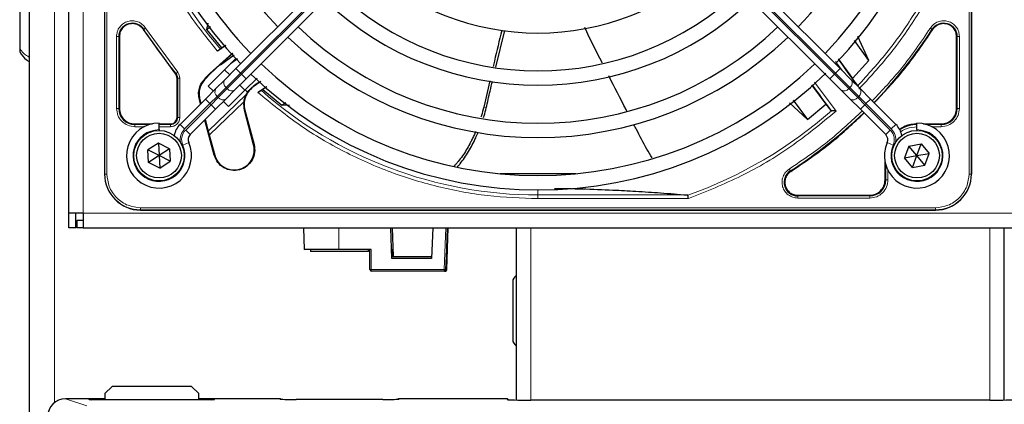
# Paper-space layout 'Blatt3' of a CAD drawing. Header units: millimetres. Extents: x 5 to 418, y 2 to 292.
# Tile 44 of 83: x 81 to 104, y 209 to 218. Entities that reach past the tile are written whole.
import ezdxf

# ---------------------------------------------------------------- set-up
doc = ezdxf.new("R2010")
doc.units = ezdxf.units.MM

psp = doc.layouts.new('Blatt3')

# ---------------------------------------------------------------- linework, layer by layer
at = {"color": 7, "linetype": 'Continuous', "lineweight": 25}
for p, q in [((81.1881, 234.7185), (81.1881, 186.3851)), ((82.1047, 213.4185), (82.1047, 233.5851)), ((82.9297, 232.6768), (82.9297, 214.3268)), ((102.9464, 232.6768), (102.9464, 214.3268)), ((102.9464, 214.3268), (102.9464, 222.7969)), ((91.6166, 222.416), (85.9646, 216.7641)), ((94.2596, 222.416), (99.9115, 216.7641)), ((86.2003, 216.5284), (91.8523, 222.1803)), ((99.6758, 216.5284), (94.0239, 222.1803)), ((82.9297, 222.1025), (82.9297, 214.3268)), ((80.9714, 218.1735), (80.9714, 217.2204)), ((85.3135, 217.815), (85.2871, 217.6693)), ((83.8234, 217.6652), (84.5701, 216.6373)), ((85.2871, 217.6693), (85.3757, 217.7326)), ((85.2871, 217.6693), (85.6335, 217.2409)), ((91.9665, 216.7982), (92.1692, 217.6423)), ((83.2722, 217.5038), (83.2722, 215.8435)), ((100.5789, 216.948), (100.2483, 217.4162)), ((100.5789, 216.948), (100.3205, 217.504)), ((102.6039, 215.8435), (102.6039, 217.5038)), ((80.9714, 217.2204), (80.9714, 217.1468)), ((85.3652, 216.6478), (85.8823, 217.123)), ((85.7283, 217.2976), (85.5398, 217.1626)), ((85.8888, 217.1158), (85.5987, 216.8578)), ((85.6335, 217.2409), (85.6064, 217.2124)), ((85.6335, 217.2409), (85.7226, 217.3042)), ((85.3249, 216.36), (85.9595, 216.9946)), ((85.9271, 217.0738), (85.61, 216.8453)), ((86.0034, 216.9916), (85.8414, 216.8765)), ((99.8726, 216.9914), (100.2021, 216.5326)), ((100.2021, 216.5326), (100.5789, 216.948)), ((85.5989, 216.8575), (85.372, 216.6389)), ((85.61, 216.8453), (85.5987, 216.8578)), ((85.702, 216.7372), (85.8199, 216.6193)), ((85.9646, 216.7641), (85.7063, 216.5057)), ((99.9115, 216.7641), (100.1698, 216.5057)), ((84.6039, 215.6351), (84.6039, 216.5427)), ((85.3652, 216.6478), (85.2493, 216.5319)), ((85.2616, 216.5286), (85.372, 216.6389)), ((85.7063, 216.5057), (85.5009, 216.3004)), ((85.942, 216.27), (86.2003, 216.5284)), ((86.4521, 216.5444), (86.1774, 216.2697)), ((86.54, 216.4635), (86.3633, 216.34)), ((91.8254, 216.4804), (91.6853, 215.8737)), ((99.9341, 216.27), (99.6758, 216.5284)), ((100.1698, 216.5057), (100.3752, 216.3004)), ((100.3105, 216.3768), (100.2021, 216.5326)), ((85.5009, 216.3004), (85.2593, 216.0587)), ((85.4427, 216.2422), (85.3249, 216.36)), ((85.7366, 216.0647), (85.942, 216.27)), ((86.1774, 216.2697), (85.7963, 215.8886)), ((86.0556, 216.3836), (86.1734, 216.2657)), ((86.2332, 216.218), (86.1774, 216.2697)), ((86.2305, 216.2205), (86.1941, 216.1584)), ((86.4729, 216.2134), (86.668, 216.3492)), ((86.5824, 216.2796), (86.5436, 216.2616)), ((86.6748, 216.3433), (86.5824, 216.2796)), ((86.5824, 216.2796), (87.0226, 215.9148)), ((99.2552, 216.3908), (99.5836, 215.9406)), ((100.1395, 216.0647), (99.9341, 216.27)), ((100.3752, 216.3004), (100.6169, 216.0587)), ((85.2593, 216.0587), (84.674, 215.4735)), ((85.1473, 215.9467), (85.1199, 216.049)), ((85.1322, 216.0457), (85.1563, 215.9558)), ((86.1453, 215.9953), (85.3512, 215.2285)), ((85.495, 215.823), (85.7366, 216.0647)), ((85.7963, 215.8886), (85.6784, 216.0065)), ((87.0226, 215.9148), (87.1176, 215.9788)), ((98.7462, 215.9692), (99.1603, 215.5886)), ((98.8322, 216.0364), (99.1603, 215.5886)), ((100.3812, 215.823), (100.1395, 216.0647)), ((100.6169, 216.0587), (101.2021, 215.4735)), ((84.9097, 215.2378), (85.495, 215.823)), ((86.3721, 215.0036), (86.1587, 215.7998)), ((86.1694, 215.8027), (86.3828, 215.0065)), ((87.2043, 215.9125), (87.0226, 215.9148)), ((99.1603, 215.5886), (99.5836, 215.9406)), ((99.5836, 215.9406), (99.7024, 215.7971)), ((99.7024, 215.7971), (99.7167, 215.7905)), ((100.9664, 215.2378), (100.3812, 215.823)), ((85.4651, 214.7606), (85.2469, 215.575)), ((85.256, 215.584), (85.3265, 215.3205)), ((83.6297, 215.4859), (84.0346, 215.4859)), ((84.1881, 215.3518), (84.1881, 215.5018)), ((84.1881, 215.4859), (84.4547, 215.4859)), ((84.1881, 215.3518), (84.1881, 215.3351)), ((85.3265, 215.3205), (85.4758, 214.7635)), ((101.6881, 215.3518), (101.6881, 215.5018)), ((101.6881, 215.3518), (101.6881, 215.3351)), ((101.8415, 215.4859), (102.2464, 215.4859)), ((84.1726, 215.0401), (83.9307, 214.8825)), ((83.9462, 214.5943), (83.9307, 214.8825)), ((84.1881, 214.7518), (83.9307, 214.8825)), ((84.43, 214.9094), (84.1726, 215.0401)), ((84.1726, 215.0401), (84.1881, 214.7518)), ((84.43, 214.9094), (84.1881, 214.7518)), ((84.43, 214.9094), (84.4455, 214.6211)), ((101.5041, 214.9742), (101.4034, 214.7037)), ((101.5041, 214.9742), (101.7887, 215.0224)), ((101.6881, 214.7518), (101.5041, 214.9742)), ((101.6881, 214.7518), (101.7887, 215.0224)), ((101.7887, 215.0224), (101.9727, 214.8)), ((84.1881, 214.7518), (83.9462, 214.5943)), ((84.4455, 214.6211), (84.1881, 214.7518)), ((84.1881, 214.7518), (84.2036, 214.4635)), ((84.2036, 214.4635), (84.4455, 214.6211)), ((101.4034, 214.7037), (101.6881, 214.7518)), ((101.5875, 214.4812), (101.4034, 214.7037)), ((101.5875, 214.4812), (101.6881, 214.7518)), ((101.6881, 214.7518), (101.9727, 214.8)), ((101.8721, 214.5294), (101.6881, 214.7518)), ((101.8721, 214.5294), (101.9727, 214.8)), ((84.2036, 214.4635), (83.9462, 214.5943)), ((100.9539, 214.1935), (100.9539, 214.5984)), ((101.5875, 214.4812), (101.8721, 214.5294)), ((92.0631, 214.3351), (93.8131, 214.3351)), ((98.9361, 213.8359), (100.5964, 213.8359)), ((83.7631, 213.4935), (102.1131, 213.4935)), ((83.7631, 213.4935), (92.2332, 213.4935)), ((82.4381, 213.4185), (82.1047, 213.4185)), ((82.1047, 213.0851), (82.1047, 213.4185)), ((82.2714, 213.0851), (82.2714, 213.4185)), ((82.2881, 213.2518), (82.2881, 213.0851)), ((82.4381, 213.2518), (82.2881, 213.2518)), ((82.4381, 213.4185), (82.4381, 213.0851)), ((82.2714, 213.0851), (82.1047, 213.0851)), ((82.4381, 213.0851), (82.2881, 213.0851)), ((82.4381, 213.0851), (124.2714, 213.0851)), ((87.5214, 213.0851), (87.5389, 212.5851)), ((89.5661, 212.3742), (89.5409, 213.0851)), ((89.5683, 213.0851), (89.5912, 212.4185)), ((90.5074, 213.0851), (90.483, 212.3742)), ((90.8413, 213.0851), (90.808, 212.1173)), ((90.8332, 212.1173), (90.8675, 213.0851)), ((92.4381, 213.0851), (92.4381, 209.1046)), ((103.7047, 209.1046), (103.7047, 213.0851)), ((88.3413, 212.5851), (87.5389, 212.5851)), ((87.6881, 212.5851), (87.6881, 212.5351)), ((89.0896, 212.5851), (88.3413, 212.5851)), ((89.0214, 212.5351), (89.0214, 212.5851)), ((89.0571, 212.1185), (89.0569, 212.5851)), ((89.5652, 212.5851), (89.5789, 212.5851)), ((89.5652, 212.5851), (89.571, 212.4185)), ((89.5847, 212.4185), (89.5789, 212.5851)), ((90.8138, 212.1173), (90.8301, 212.5851)), ((90.8438, 212.5851), (90.8275, 212.1173)), ((90.8438, 212.5851), (90.8301, 212.5851)), ((89.0214, 212.5351), (87.6881, 212.5351)), ((89.5661, 212.3742), (89.5673, 212.4185)), ((90.483, 212.3742), (89.5661, 212.3742)), ((89.5673, 212.4185), (90.4845, 212.4185)), ((90.7747, 212.0851), (89.0905, 212.0851)), ((90.7805, 212.0851), (90.7747, 212.0851)), ((90.7805, 212.0851), (90.7941, 212.0851)), ((90.7999, 212.0851), (90.7941, 212.0851)), ((92.3547, 211.8351), (92.3547, 210.5018)), ((83.1047, 209.4185), (82.9381, 209.2518)), ((84.9381, 209.4185), (83.1047, 209.4185)), ((85.1047, 209.2518), (84.9381, 209.4185)), ((82.9381, 209.2518), (82.9381, 209.1119)), ((85.1047, 209.1119), (85.1047, 209.2518)), ((82.9381, 209.1316), (82.0321, 209.1316)), ((82.5762, 209.1126), (82.5758, 209.1127)), ((85.4047, 209.1119), (82.6381, 209.1119)), ((86.9799, 209.1316), (85.1047, 209.1316)), ((87.0037, 209.1216), (87.0035, 209.1219)), ((89.3547, 209.1171), (87.3547, 209.1171)), ((89.706, 209.1219), (89.7057, 209.1216)), ((92.2183, 209.1316), (89.7296, 209.1316)), ((92.2541, 209.1096), (92.2419, 209.1219)), ((103.3714, 209.1025), (92.7714, 209.1025))]:
    psp.add_line(p, q, dxfattribs=at)
at = {"color": 7, "linetype": 'Continuous', "lineweight": 18}
for p, q in [((81.7714, 234.7185), (81.7714, 209.0402)), ((82.4381, 233.5851), (82.4381, 213.4185)), ((82.9351, 232.6768), (82.9351, 214.3268)), ((82.9849, 232.6768), (82.9849, 214.3268)), ((102.8913, 214.3268), (102.8913, 232.6768)), ((102.9411, 214.3268), (102.9411, 232.6768)), ((86.0707, 216.658), (91.7226, 222.31)), ((91.7462, 222.2864), (86.0943, 216.6344)), ((94.1299, 222.2864), (99.7819, 216.6344)), ((99.8054, 216.658), (94.1535, 222.31)), ((83.836, 217.6732), (83.8234, 217.6652)), ((83.8781, 217.7001), (84.62, 216.6788)), ((102.0528, 217.6652), (102.0402, 217.6732)), ((83.2073, 215.8436), (83.2073, 217.5038)), ((83.2572, 215.8435), (83.2572, 217.5038)), ((83.2722, 217.5038), (83.2572, 217.5038)), ((102.6039, 217.5038), (102.6189, 217.5038)), ((102.6189, 217.5038), (102.6189, 215.8435)), ((102.6689, 217.5038), (102.6689, 215.8436)), ((99.967, 216.7086), (99.8089, 216.9242)), ((85.7374, 216.3247), (86.0707, 216.658)), ((85.9646, 216.7641), (86.0707, 216.658)), ((86.0943, 216.6344), (86.0707, 216.658)), ((99.7819, 216.6344), (99.8054, 216.658)), ((99.9115, 216.7641), (99.8054, 216.658)), ((100.1388, 216.3247), (99.8054, 216.658)), ((84.5701, 216.6373), (84.5817, 216.6468)), ((84.6039, 216.5427), (84.6189, 216.5427)), ((84.6189, 216.5427), (84.6189, 215.6351)), ((84.6689, 216.5426), (84.6689, 215.6351)), ((85.2493, 216.5319), (85.2616, 216.5286)), ((85.372, 216.6389), (85.3652, 216.6478)), ((86.0943, 216.6344), (85.7609, 216.3011)), ((86.0943, 216.6344), (86.2003, 216.5284)), ((99.3232, 216.4517), (99.8207, 215.7808)), ((99.7819, 216.6344), (99.6758, 216.5284)), ((99.7819, 216.6344), (100.1152, 216.3011)), ((85.532, 216.1193), (85.7374, 216.3247)), ((85.7609, 216.3011), (85.5556, 216.0957)), ((85.7374, 216.3247), (85.7609, 216.3011)), ((86.3585, 216.3467), (86.3633, 216.34)), ((100.1388, 216.3247), (100.1152, 216.3011)), ((100.1152, 216.3011), (100.3206, 216.0957)), ((100.3441, 216.1193), (100.1388, 216.3247)), ((85.1322, 216.0457), (85.1199, 216.049)), ((85.2593, 216.0587), (85.3653, 215.9526)), ((85.3265, 215.3205), (86.1941, 216.1584)), ((85.3653, 215.9526), (85.532, 216.1193)), ((85.5556, 216.0957), (85.3889, 215.9291)), ((85.5556, 216.0957), (85.532, 216.1193)), ((100.3206, 216.0957), (100.3441, 216.1193)), ((100.3206, 216.0957), (100.4872, 215.9291)), ((100.5108, 215.9526), (100.3441, 216.1193)), ((100.6169, 216.0587), (100.5108, 215.9526)), ((83.2572, 215.8435), (83.2722, 215.8435)), ((84.7801, 215.3674), (85.3653, 215.9526)), ((85.3889, 215.9291), (84.8037, 215.3438)), ((85.3653, 215.9526), (85.3889, 215.9291)), ((85.3889, 215.9291), (85.495, 215.823)), ((86.1587, 215.7998), (86.1694, 215.8027)), ((91.6853, 215.8737), (91.7431, 215.8555)), ((100.4872, 215.9291), (100.3812, 215.823)), ((100.5108, 215.9526), (100.4872, 215.9291)), ((100.4872, 215.9291), (101.0725, 215.3438)), ((101.0961, 215.3674), (100.5108, 215.9526)), ((102.6039, 215.8435), (102.6189, 215.8435)), ((84.6039, 215.6351), (84.6189, 215.6351)), ((83.6297, 215.4859), (83.6297, 215.471)), ((83.9752, 215.471), (83.6297, 215.471)), ((83.8495, 215.421), (83.6298, 215.421)), ((84.4547, 215.471), (84.1881, 215.471)), ((84.4547, 215.421), (84.1881, 215.421)), ((84.4547, 215.4859), (84.4547, 215.471)), ((84.674, 215.4735), (84.7801, 215.3674)), ((84.8037, 215.3438), (84.9097, 215.2378)), ((101.0725, 215.3438), (100.9664, 215.2378)), ((101.2021, 215.4735), (101.0961, 215.3674)), ((102.2464, 215.471), (101.901, 215.471)), ((102.2464, 215.421), (102.0267, 215.421)), ((102.2464, 215.4859), (102.2464, 215.471)), ((84.7376, 214.9927), (84.8749, 215.053)), ((86.3721, 215.0036), (86.3828, 215.0065)), ((101.1386, 214.9927), (101.0012, 215.053)), ((85.4758, 214.7635), (85.4651, 214.7606)), ((98.7666, 214.3997), (98.7747, 214.3871)), ((100.9689, 214.5389), (100.9689, 214.1935)), ((101.0189, 214.4132), (101.0189, 214.1936)), ((82.9297, 214.3268), (82.9351, 214.3268)), ((82.9351, 214.3268), (82.9849, 214.3268)), ((100.9539, 214.1935), (100.9689, 214.1935)), ((102.8913, 214.3268), (102.9411, 214.3268)), ((102.9464, 214.3268), (102.9411, 214.3268)), ((92.9381, 213.9601), (92.9381, 213.8421)), ((96.3827, 213.8421), (92.9381, 213.8421)), ((92.9381, 213.7591), (92.9381, 213.8421)), ((96.4114, 213.7591), (92.9381, 213.7591)), ((98.9361, 213.8359), (98.9361, 213.821)), ((100.5964, 213.821), (98.9361, 213.821)), ((100.5964, 213.771), (98.9361, 213.771)), ((100.5964, 213.8359), (100.5964, 213.821)), ((83.7631, 213.5486), (102.1131, 213.5486)), ((83.7631, 213.5486), (83.7631, 213.4988)), ((83.7631, 213.4988), (102.1131, 213.4988)), ((83.7631, 213.4988), (83.7631, 213.4935)), ((102.1131, 213.5486), (102.1131, 213.4988)), ((102.1131, 213.4988), (102.1131, 213.4935)), ((82.4381, 213.4185), (124.2714, 213.4185)), ((88.3413, 212.5851), (88.341, 213.0851)), ((90.7742, 212.1173), (90.8074, 213.0851)), ((92.7714, 213.0851), (92.7714, 209.1025)), ((103.3714, 209.1025), (103.3714, 213.0851)), ((89.0896, 212.5851), (89.0899, 212.1173)), ((89.0899, 212.1173), (90.7742, 212.1173)), ((90.808, 212.1173), (90.8138, 212.1173)), ((90.8275, 212.1173), (90.8332, 212.1173)), ((82.0321, 209.1316), (82.5242, 208.9677)), ((82.5714, 209.113), (82.5714, 209.1206)), ((82.577, 209.1126), (82.5714, 209.113)), ((82.6381, 209.1217), (82.9381, 209.1217)), ((82.6381, 209.1119), (82.6381, 209.1217)), ((85.1047, 209.1217), (85.4047, 209.1217)), ((85.4047, 209.1217), (85.4047, 209.1119)), ((85.4714, 209.113), (85.4659, 209.1126)), ((85.4714, 209.1206), (85.4714, 209.113)), ((86.9881, 209.1235), (86.9799, 209.1316)), ((89.7296, 209.1316), (89.7214, 209.1235)), ((92.2381, 209.1119), (92.2183, 209.1316))]:
    psp.add_line(p, q, dxfattribs=at)
at = {"color": 7, "linetype": 'Continuous', "lineweight": 25}
for centre, radius in [((84.1881, 214.7518), 0.5833), ((101.6881, 214.7518), 0.5833), ((84.1881, 214.7518), 0.5167), ((101.6881, 214.7518), 0.5167)]:
    psp.add_circle(centre, radius, dxfattribs=at)
for centre, radius, start, end in [((92.9381, 223.5018), 9.5417, 136.00085, 223.99915), ((92.9381, 223.5018), 9.2083, 316.03708, 43.96292), ((92.9381, 223.5018), 8.3333, 136.14599, 223.85401), ((92.9381, 223.5018), 9.2083, 180, 223.96292), ((92.9381, 223.5018), 8.3333, 316.14599, 0), ((92.9381, 223.5018), 9.5417, 316.00085, 0), ((92.9381, 223.5018), 5.9167, 226.61418, 313.38582), ((92.9381, 223.5018), 6.7917, 226.40617, 313.59383), ((92.9381, 223.5018), 7.125, 226.34037, 313.65963), ((92.9381, 223.5018), 8, 226.19375, 313.80625), ((92.9381, 223.5018), 10.8083, 315.88355, 327.36633), ((92.9381, 223.5018), 8.3333, 226.14599, 313.85401), ((112.8961, 225.9961), 15.8406, 214.77699, 217.39093), ((92.9381, 223.5018), 9.5417, 226.00085, 314.14222), ((92.9381, 223.5018), 9.2083, 226.03708, 313.88873), ((84.4547, 216.5427), 0.1642, 0, 39.36295), ((95.4323, 203.5438), 15.6923, 124.65785, 125.32623), ((112.8961, 225.9961), 16.676, 215.2521, 217.70462), ((86.6524, 215.9321), 0.5111, 153.72308, 195), ((83.6297, 215.8435), 0.3725, 180, 270), ((92.9381, 223.5018), 10.8083, 302.63367, 314.11645), ((102.2464, 215.8435), 0.3725, 270, 360), ((84.4547, 215.6351), 0.1642, 270, 0), ((84.1881, 214.7518), 0.75, 90, 23.67631), ((85.0276, 215.1199), 0.5, 135, 168.57951), ((101.6881, 214.7518), 0.75, 156.32369, 90), ((100.8486, 215.1199), 0.5, 11.42049, 45), ((101.6964, 214.7435), 0.7275, 90, 123.67329), ((85.0276, 215.1199), 0.1667, 135, 203.67631), ((100.8486, 215.1199), 0.1667, 336.32369, 45), ((85.9239, 214.8836), 0.4639, 195.00055, 15.00057), ((98.9361, 214.1351), 0.3142, 122.63367, 270), ((83.7631, 214.3268), 0.8333, 180, 270), ((100.5964, 214.1935), 0.3725, 270, 360), ((102.1131, 214.3268), 0.8333, 270, 0), ((89.0905, 212.1185), 0.0333, 179.99613, 269.99613), ((90.7805, 212.1185), 0.0333, 270.00369, 358.00405), ((90.7941, 212.1185), 0.0333, 270.00369, 358.00405), ((90.7999, 212.1185), 0.0333, 270.00369, 358.00405), ((92.5214, 211.8351), 0.1667, 120, 180), ((92.5214, 210.5018), 0.1667, 180, 240), ((86.9799, 209.0983), 0.0333, 45, 90), ((89.7296, 209.0983), 0.0333, 90, 135), ((92.2183, 209.0983), 0.0333, 45, 90)]:
    psp.add_arc(centre, radius, start, end, dxfattribs=at)
at = {"color": 7, "linetype": 'Continuous', "lineweight": 18}
for centre, radius, start, end in [((92.9381, 223.5018), 9.6597, 180, 220.62439), ((83.5714, 217.5038), 0.3142, 32.63367, 180), ((102.3047, 217.5038), 0.3142, 0, 147.36633), ((92.9381, 223.5018), 10.8083, 212.63367, 219.36295), ((85.8179, 216.4317), 0.1339, 146.42175, 233.04947), ((100.0583, 216.4317), 0.1339, 306.95053, 33.57825), ((85.6125, 216.2263), 0.1339, 146.42175, 233.04947), ((85.8679, 216.3816), 0.1339, 216.95053, 303.57825), ((92.9381, 223.5018), 9.6597, 228.54968, 270), ((100.0082, 216.3816), 0.1339, 236.42175, 323.04947), ((100.2637, 216.2263), 0.1339, 306.95053, 33.57825), ((85.6626, 216.1762), 0.1339, 216.95053, 303.57825), ((100.2136, 216.1762), 0.1339, 236.42175, 323.04947), ((92.9381, 223.5018), 10.2672, 289.69498, 311.31692), ((84.1881, 214.7518), 0.6, 90, 23.67631), ((85.0276, 215.1199), 0.35, 135, 189.63709), ((85.0276, 215.1199), 0.3167, 135, 203.67631), ((100.8486, 215.1199), 0.3167, 336.32369, 45), ((101.6881, 214.7518), 0.6, 156.32369, 90), ((100.8486, 215.1199), 0.35, 350.36291, 45), ((83.7631, 214.3268), 0.828, 180, 270), ((102.1131, 214.3268), 0.828, 270, 0), ((89.0815, 212.3427), 0.2255, 263.7972, 272.13798), ((89.5737, 212.1095), 0.4838, 179.06959, 182.88042), ((91.2579, 212.1095), 0.4838, 179.06959, 182.88042), ((90.7911, 212.3668), 0.2501, 266.11873, 273.88127), ((90.7747, 212.1185), 0.0333, 270.00369, 358.00405), ((82.5714, 209.0872), 0.0333, 48.34104, 90.00067), ((85.4714, 209.0872), 0.0333, 89.99933, 131.65896), ((86.9799, 209.0983), 0.0333, 45.00151, 90.01956), ((89.7295, 209.0983), 0.0333, 89.98044, 134.99849), ((92.2183, 209.0983), 0.0333, 45.00151, 90.01956)]:
    psp.add_arc(centre, radius, start, end, dxfattribs=at)
at = {"color": 7, "linetype": 'Continuous', "lineweight": 25}
for centre, major_axis, ratio, start_param, end_param in [((82.0325, 208.7149), (0.3958, -0.1318), 0.9987209, 1.8927601, 3.462643), ((82.6381, 209.1206), (0.0667, 0), 0.0174551, 1.5707963, 3.1415927), ((82.6381, 209.113), (0.0667, 0), 0.0174551, 3.4211051, 4.712389), ((85.4047, 209.1206), (0.0667, 0), 0.0174551, 0, 1.5707963), ((85.4047, 209.113), (0.0667, 0), 0.0174551, 4.712389, 6.009993), ((87.3547, 209.1235), (0.3667, 0), 0.0174551, 3.1424049, 4.712389), ((89.3547, 209.1235), (0.3667, 0), 0.0174551, 4.712389, 6.2823731), ((92.7714, 209.1119), (0.5333, 0), 0.0174551, 3.1421469, 4.712389), ((103.3714, 209.1119), (0.5333, 0), 0.0174551, 4.712389, 6.2826311)]:
    psp.add_ellipse(centre, major_axis=major_axis, ratio=ratio, start_param=start_param, end_param=end_param, dxfattribs=at)
at = {"color": 7, "linetype": 'Continuous', "lineweight": 18}
for centre, start_param, end_param in [((82.6381, 209.113), 3.1415927, 3.4211051), ((85.4047, 209.113), 6.009993, 6.2831853)]:
    psp.add_ellipse(centre, major_axis=(0.0667, 0), ratio=0.0174551, start_param=start_param, end_param=end_param, dxfattribs=at)
for points, knots in [([(85.5398, 217.1626), (85.3021, 217.4598), (84.8246, 218.0567), (84.2457, 219.0547), (83.778, 220.1141), (83.4438, 221.223), (83.2341, 222.3575), (83.2083, 223.1215), (83.1954, 223.5018)], [0, 0, 0, 0, 0.1653003, 0.3320617, 0.5, 0.6679268, 0.834694, 1, 1, 1, 1]), ([(102.5986, 220.0249), (102.4655, 219.6874), (102.1992, 219.0125), (101.6654, 218.0622), (101.0474, 217.1645), (100.5587, 216.6282), (100.3143, 216.36)], [0, 0, 0, 0, 0.25, 0.5, 0.75, 1, 1, 1, 1]), ([(102.6704, 219.9994), (102.5338, 219.6537), (102.2598, 218.9601), (101.7073, 217.9844), (101.0791, 217.0805), (100.5868, 216.5481), (100.3484, 216.2903)], [0, 0, 0, 0, 0.2527547, 0.5069929, 0.7612311, 1, 1, 1, 1]), ([(83.2073, 217.5038), (83.2108, 217.5418), (83.2179, 217.6198), (83.2751, 217.7261), (83.3611, 217.8089), (83.4675, 217.859), (83.584, 217.8741), (83.7011, 217.8508), (83.8066, 217.7921), (83.8547, 217.7302), (83.8781, 217.7001)], [0, 0, 0, 0, 0.1217123, 0.2499997, 0.3782871, 0.4999994, 0.6217118, 0.7499997, 0.8782875, 1, 1, 1, 1]), ([(101.9981, 217.7001), (102.0215, 217.7302), (102.0695, 217.7921), (102.1751, 217.8508), (102.2921, 217.8741), (102.4087, 217.859), (102.515, 217.8089), (102.601, 217.7261), (102.6583, 217.6198), (102.6654, 217.5418), (102.6689, 217.5038)], [0, 0, 0, 0, 0.12171273, 0.24999985, 0.37828698, 0.49999971, 0.62171252, 0.74999985, 0.87828719, 1, 1, 1, 1]), ([(100.6569, 216.0187), (100.8853, 216.2608), (101.3787, 216.784), (101.7816, 217.38), (101.9981, 217.7001)], [0, 0, 0, 0, 0.46282559, 1, 1, 1, 1]), ([(101.9981, 217.7001), (102.0034, 217.6967), (102.0141, 217.6899), (102.0277, 217.6812), (102.0375, 217.6749), (102.0393, 217.6738), (102.0402, 217.6732)], [0, 0, 0, 0, 0.25, 0.5, 0.75, 1, 1, 1, 1]), ([(81.1881, 217.0285), (81.1675, 217.0405), (81.0808, 217.0909), (81.0187, 217.1644), (80.9714, 217.2204)], [0, 0, 0, 0, 0.2377281, 1, 1, 1, 1]), ([(84.62, 216.6788), (84.6152, 216.6747), (84.6054, 216.6666), (84.593, 216.6563), (84.584, 216.6488), (84.5825, 216.6475), (84.5817, 216.6468)], [0, 0, 0, 0, 0.25000056, 0.50000066, 0.75000042, 1, 1, 1, 1]), ([(92.9381, 213.7591), (92.5487, 213.7726), (91.7663, 213.7997), (90.6052, 214.0196), (89.4715, 214.37), (88.3909, 214.8601), (87.3763, 215.4662), (86.7731, 215.9651), (86.4729, 216.2134)], [0, 0, 0, 0, 0.1652331, 0.3319994, 0.5, 0.6679894, 0.8347613, 1, 1, 1, 1]), ([(99.8207, 215.7808), (99.4788, 215.4989), (98.7948, 214.9348), (97.6458, 214.2534), (96.8228, 213.9238), (96.4114, 213.7591)], [0, 0, 0, 0, 0.33321248, 0.66677731, 1, 1, 1, 1]), ([(98.7398, 214.4418), (99.0599, 214.6582), (99.6559, 215.0612), (100.179, 215.5546), (100.4212, 215.783)], [0, 0, 0, 0, 0.5371744, 1, 1, 1, 1]), ([(102.6689, 215.8436), (102.6625, 215.7882), (102.6498, 215.6775), (102.5521, 215.5378), (102.4125, 215.4401), (102.3017, 215.4274), (102.2464, 215.421)], [0, 0, 0, 0, 0.2499997, 0.4999995, 0.7499997, 1, 1, 1, 1]), ([(84.6689, 215.6351), (84.666, 215.6082), (84.6615, 215.5666), (84.6349, 215.5167), (84.6072, 215.4827), (84.5731, 215.455), (84.5233, 215.4283), (84.4817, 215.4239), (84.4547, 215.421)], [0, 0, 0, 0, 0.2394455, 0.3695894, 0.4999999, 0.6301439, 0.7605545, 1, 1, 1, 1]), ([(101.6964, 215.421), (101.6119, 215.411), (101.482, 215.3956), (101.3566, 215.3363), (101.3174, 215.3039), (101.3133, 215.3006)], [0, 0, 0, 0, 0.6247077, 0.9609985, 1, 1, 1, 1]), ([(98.9361, 213.771), (98.8981, 213.7745), (98.8201, 213.7816), (98.7138, 213.8389), (98.631, 213.9249), (98.5809, 214.0312), (98.5658, 214.1477), (98.5891, 214.2648), (98.6478, 214.3703), (98.7096, 214.4184), (98.7398, 214.4418)], [0, 0, 0, 0, 0.1217126, 0.25, 0.3782874, 0.5, 0.6217126, 0.75, 0.8782874, 1, 1, 1, 1]), ([(98.7666, 214.3997), (98.7661, 214.4006), (98.765, 214.4023), (98.7587, 214.4122), (98.75, 214.4258), (98.7432, 214.4365), (98.7398, 214.4418)], [0, 0, 0, 0, 0.25, 0.5, 0.75, 1, 1, 1, 1]), ([(82.9849, 214.3268), (82.9953, 214.2289), (83.0113, 214.0783), (83.1083, 213.8971), (83.2087, 213.7725), (83.3334, 213.672), (83.5146, 213.575), (83.6652, 213.559), (83.7631, 213.5486)], [0, 0, 0, 0, 0.2394568, 0.3683607, 0.5, 0.6316393, 0.7605432, 1, 1, 1, 1]), ([(101.0189, 214.1936), (101.0125, 214.1382), (100.9998, 214.0275), (100.9021, 213.8878), (100.7625, 213.7901), (100.6517, 213.7774), (100.5964, 213.771)], [0, 0, 0, 0, 0.2499998, 0.4999995, 0.7499998, 1, 1, 1, 1]), ([(102.1131, 213.5486), (102.211, 213.559), (102.3616, 213.575), (102.5427, 213.672), (102.6674, 213.7725), (102.7678, 213.8971), (102.8649, 214.0783), (102.8809, 214.2289), (102.8913, 214.3268)], [0, 0, 0, 0, 0.23945684, 0.36836066, 0.5, 0.63163934, 0.76054316, 1, 1, 1, 1]), ([(100.5964, 213.771), (100.5964, 213.7774), (100.5964, 213.79), (100.5964, 213.8062), (100.5964, 213.8179), (100.5964, 213.8199), (100.5964, 213.821)], [0, 0, 0, 0, 0.2499974, 0.4999983, 0.7499991, 1, 1, 1, 1]), ([(92.2421, 209.1116), (92.242, 209.1116), (92.2406, 209.1118), (92.2393, 209.1118), (92.2381, 209.1119)], [0, 0, 0, 0, 0.0961963, 1, 1, 1, 1])]:
    psp.add_open_spline(points, degree=3, knots=knots, dxfattribs=at)
at = {"color": 7, "linetype": 'Continuous', "lineweight": 25}
for points in [[(83.5714, 217.803), (83.5322, 217.7985), (83.4538, 217.7895), (83.3549, 217.7203), (83.2857, 217.6214), (83.2767, 217.543), (83.2722, 217.5038)], [(83.8234, 217.6652), (83.8084, 217.6852), (83.7784, 217.7254), (83.7163, 217.7687), (83.6463, 217.7976), (83.5964, 217.8012), (83.5714, 217.803)], [(102.3047, 217.803), (102.2798, 217.8012), (102.2298, 217.7976), (102.1598, 217.7687), (102.0977, 217.7254), (102.0678, 217.6852), (102.0528, 217.6652)], [(102.6039, 217.5038), (102.5994, 217.543), (102.5904, 217.6214), (102.5213, 217.7203), (102.4224, 217.7895), (102.3439, 217.7985), (102.3047, 217.803)], [(84.6039, 216.5427), (84.6024, 216.5599), (84.5993, 216.5944), (84.5798, 216.623), (84.5701, 216.6373)], [(86.3633, 216.34), (86.3245, 216.3071), (86.2469, 216.2412), (86.1756, 216.1041), (86.143, 215.9531), (86.1606, 215.8528), (86.1694, 215.8027)], [(83.2722, 215.8435), (83.2776, 215.7966), (83.2883, 215.7029), (83.371, 215.5847), (83.4892, 215.5021), (83.5829, 215.4913), (83.6297, 215.4859)], [(102.2464, 215.4859), (102.2933, 215.4913), (102.387, 215.5021), (102.5051, 215.5847), (102.5878, 215.7029), (102.5986, 215.7966), (102.6039, 215.8435)], [(84.4547, 215.4859), (84.4743, 215.4882), (84.5134, 215.4927), (84.5627, 215.5272), (84.5972, 215.5765), (84.6017, 215.6156), (84.6039, 215.6351)], [(86.3828, 215.0065), (86.392, 214.9446), (86.4103, 214.8208), (86.3452, 214.6396), (86.2209, 214.497), (86.0501, 214.4128), (85.8601, 214.4003), (85.6811, 214.4617), (85.5341, 214.586), (85.4881, 214.7024), (85.4651, 214.7606)], [(98.7747, 214.3871), (98.7493, 214.3673), (98.6986, 214.3276), (98.6512, 214.2416), (98.6318, 214.1464), (98.6439, 214.0496), (98.6859, 213.9616), (98.7535, 213.8919), (98.8399, 213.8449), (98.904, 213.8389), (98.9361, 213.8359)], [(100.5964, 213.8359), (100.6433, 213.8413), (100.737, 213.8521), (100.8551, 213.9347), (100.9378, 214.0529), (100.9486, 214.1466), (100.9539, 214.1935)]]:
    psp.add_open_spline(points, degree=3, dxfattribs=at)
at = {"color": 7, "linetype": 'Continuous', "lineweight": 18}
for points in [[(83.8781, 217.7001), (83.8727, 217.6967), (83.8621, 217.6899), (83.8484, 217.6812), (83.8386, 217.6749), (83.8369, 217.6738), (83.836, 217.6732)], [(83.2073, 217.5038), (83.2136, 217.5038), (83.2263, 217.5038), (83.2425, 217.5038), (83.2541, 217.5038), (83.2562, 217.5038), (83.2572, 217.5038)], [(102.6689, 217.5038), (102.6625, 217.5038), (102.6499, 217.5038), (102.6337, 217.5038), (102.622, 217.5038), (102.62, 217.5038), (102.6189, 217.5038)], [(84.62, 216.6788), (84.6341, 216.6582), (84.6622, 216.6171), (84.6666, 216.5674), (84.6689, 216.5426)], [(84.6689, 216.5426), (84.6625, 216.5426), (84.6499, 216.5426), (84.6337, 216.5427), (84.622, 216.5427), (84.62, 216.5427), (84.6189, 216.5427)], [(83.6298, 215.421), (83.5745, 215.4274), (83.4637, 215.44), (83.324, 215.5378), (83.2263, 215.6774), (83.2136, 215.7882), (83.2073, 215.8436)], [(83.2572, 215.8435), (83.2562, 215.8435), (83.2541, 215.8435), (83.2425, 215.8435), (83.2263, 215.8435), (83.2136, 215.8436), (83.2073, 215.8436)], [(102.6689, 215.8436), (102.6625, 215.8436), (102.6499, 215.8435), (102.6337, 215.8435), (102.622, 215.8435), (102.62, 215.8435), (102.6189, 215.8435)], [(84.6689, 215.6351), (84.6625, 215.6351), (84.6499, 215.6351), (84.6337, 215.6351), (84.622, 215.6351), (84.62, 215.6351), (84.6189, 215.6351)], [(83.6298, 215.421), (83.6298, 215.4274), (83.6298, 215.44), (83.6298, 215.4562), (83.6298, 215.4679), (83.6297, 215.4699), (83.6297, 215.471)], [(84.4547, 215.421), (84.4547, 215.4274), (84.4547, 215.44), (84.4547, 215.4562), (84.4547, 215.4679), (84.4547, 215.4699), (84.4547, 215.471)], [(102.2464, 215.421), (102.2464, 215.4274), (102.2464, 215.44), (102.2464, 215.4562), (102.2464, 215.4679), (102.2464, 215.4699), (102.2464, 215.471)], [(101.0189, 214.1936), (101.0125, 214.1936), (100.9999, 214.1936), (100.9837, 214.1935), (100.972, 214.1935), (100.97, 214.1935), (100.9689, 214.1935)], [(98.9361, 213.771), (98.9361, 213.7774), (98.9361, 213.79), (98.9361, 213.8062), (98.9361, 213.8179), (98.9361, 213.8199), (98.9361, 213.821)]]:
    psp.add_open_spline(points, degree=3, dxfattribs=at)
at = {"color": 7, "linetype": 'Continuous', "lineweight": 25}
for points, knots in [([(92.1011, 217.6453), (92.0434, 217.4094), (91.9756, 217.1318), (91.9114, 216.8533), (91.9018, 216.8114)], [0, 0, 0, 0, 0.8495058, 1, 1, 1, 1]), ([(94.4196, 216.8946), (94.4185, 216.8968), (94.28, 217.1669), (94.1481, 217.4403), (94.0172, 217.7115)], [0, 0, 0, 0, 0.0081569, 1, 1, 1, 1]), ([(100.7028, 215.9728), (100.932, 216.2158), (101.4287, 216.7423), (101.8344, 217.3422), (102.0528, 217.6652)], [0, 0, 0, 0, 0.4615059, 1, 1, 1, 1]), ([(80.9714, 217.1468), (81.0187, 217.0814), (81.0808, 216.9956), (81.1675, 216.9368), (81.1881, 216.9228)], [0, 0, 0, 0, 0.7622718, 1, 1, 1, 1]), ([(85.6064, 217.2124), (85.6049, 217.2111), (85.6018, 217.2085), (85.5863, 217.1968), (85.565, 217.181), (85.5482, 217.1688), (85.5398, 217.1626)], [0, 0, 0, 0, 0.2470306, 0.4961199, 0.7474731, 1, 1, 1, 1]), ([(85.1199, 216.049), (85.1116, 216.0921), (85.0951, 216.1781), (85.1153, 216.309), (85.1632, 216.4326), (85.2206, 216.4988), (85.2493, 216.5319)], [0, 0, 0, 0, 0.2499634, 0.4999972, 0.7499567, 1, 1, 1, 1]), ([(85.2616, 216.5286), (85.2329, 216.4955), (85.1756, 216.4293), (85.1276, 216.3058), (85.1074, 216.1748), (85.1239, 216.0888), (85.1322, 216.0457)], [0, 0, 0, 0, 0.2499634, 0.4999972, 0.7499567, 1, 1, 1, 1]), ([(91.7431, 215.8555), (91.7728, 215.9845), (91.8203, 216.1909), (91.8701, 216.3969), (91.8888, 216.4743)], [0, 0, 0, 0, 0.6244716, 1, 1, 1, 1]), ([(94.9927, 215.7773), (94.9858, 215.7905), (94.8444, 216.0615), (94.7059, 216.334), (94.5742, 216.5931)], [0, 0, 0, 0, 0.048823, 1, 1, 1, 1]), ([(86.2332, 216.218), (86.2508, 216.2421), (86.2851, 216.289), (86.3345, 216.3278), (86.3585, 216.3467)], [0, 0, 0, 0, 0.5129979, 1, 1, 1, 1]), ([(86.5436, 216.2616), (86.5418, 216.2605), (86.5381, 216.2583), (86.5213, 216.2471), (86.4988, 216.2317), (86.4815, 216.2195), (86.4729, 216.2134)], [0, 0, 0, 0, 0.2448343, 0.4943645, 0.7472903, 1, 1, 1, 1]), ([(91.6853, 215.8737), (91.6691, 215.8071), (91.6501, 215.7284), (91.6254, 215.6518), (91.6216, 215.6401)], [0, 0, 0, 0, 0.846417, 1, 1, 1, 1]), ([(91.681, 215.6307), (91.6858, 215.6454), (91.7103, 215.7189), (91.7285, 215.7947), (91.7431, 215.8555)], [0, 0, 0, 0, 0.1993312, 1, 1, 1, 1]), ([(99.8207, 215.7808), (99.8072, 215.7821), (99.7848, 215.7842), (99.7549, 215.7867), (99.7322, 215.789), (99.7216, 215.79), (99.7167, 215.7905)], [0, 0, 0, 0, 0.336126, 0.560864, 0.79606, 1, 1, 1, 1]), ([(98.7747, 214.3871), (99.0977, 214.6055), (99.6976, 215.0111), (100.2241, 215.5078), (100.4671, 215.7371)], [0, 0, 0, 0, 0.5384941, 1, 1, 1, 1]), ([(91.4982, 215.3059), (91.4957, 215.2998), (91.4799, 215.2616), (91.4483, 215.1928), (91.4061, 215.1056), (91.3517, 215.0012), (91.2833, 214.8811), (91.1941, 214.7423), (91.1123, 214.6333), (91.0467, 214.5549), (91.013, 214.5221), (90.9984, 214.5079)], [0, 0, 0, 0, 0.0202097, 0.1272344, 0.2343942, 0.3209774, 0.4944223, 0.6683348, 0.8445962, 0.9328895, 1, 1, 1, 1]), ([(91.0791, 214.4962), (91.083, 214.5), (91.1043, 214.5207), (91.1586, 214.5883), (91.2418, 214.6987), (91.3348, 214.8461), (91.4216, 215.0012), (91.4951, 215.1478), (91.5364, 215.2445), (91.5538, 215.2851)], [0, 0, 0, 0, 0.0188762, 0.1023086, 0.2902688, 0.4793948, 0.6697577, 0.861104, 1, 1, 1, 1]), ([(95.5739, 214.7005), (95.5319, 214.7675), (95.3984, 214.9802), (95.2719, 215.2429), (95.1734, 215.4308), (95.1547, 215.4665)], [0, 0, 0, 0, 0.27126597, 0.86167391, 1, 1, 1, 1]), ([(101.6964, 215.4859), (101.597, 215.4785), (101.4457, 215.4673), (101.3274, 215.3766), (101.2868, 215.3456)], [0, 0, 0, 0, 0.6575329, 1, 1, 1, 1]), ([(93.3193, 213.9954), (93.5314, 213.9922), (93.9983, 213.9852), (94.625, 213.9605), (95.2273, 213.9285), (95.8043, 213.8901), (96.1807, 213.8589), (96.3827, 213.8421)], [0, 0, 0, 0, 0.1812246, 0.3989456, 0.5712305, 0.7699441, 1, 1, 1, 1]), ([(96.3982, 213.8353), (96.3979, 213.8361), (96.3972, 213.838), (96.3926, 213.8408), (96.3868, 213.8416), (96.3827, 213.8421)], [0, 0, 0, 0, 0.2155213, 0.4481091, 1, 1, 1, 1]), ([(96.4114, 213.7591), (96.4098, 213.7685), (96.4071, 213.7846), (96.4032, 213.8064), (96.4002, 213.8239), (96.3989, 213.8316), (96.3982, 213.8353)], [0, 0, 0, 0, 0.2931583, 0.502984, 0.7624143, 1, 1, 1, 1]), ([(85.4665, 209.1126), (85.4666, 209.1126), (85.4672, 209.1127), (85.4673, 209.1127), (85.467, 209.1127), (85.4668, 209.1126)], [0, 0, 0, 0, 0.1349493, 0.5189583, 1, 1, 1, 1])]:
    psp.add_open_spline(points, degree=3, knots=knots, dxfattribs=at)

doc.saveas('drawing.dxf')
